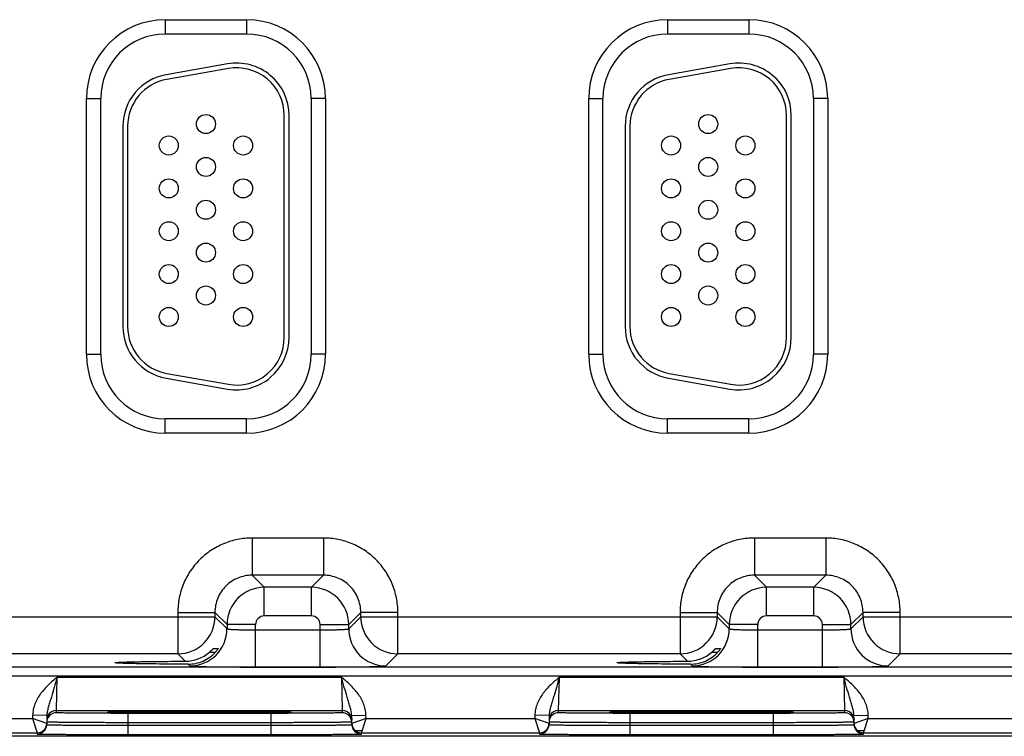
# Model space of a CAD drawing. Header units: inches. Extents: x 0 to 34, y 0 to 22.
# Tile 117 of 137: x 20.2 to 22.2, y 16.4 to 17.9. Entities that reach past the tile are written whole.
import ezdxf

# ---------------------------------------------------------------- set-up
doc = ezdxf.new("R2010")
doc.units = ezdxf.units.IN
doc.header["$LTSCALE"] = 1.87
doc.header["$MEASUREMENT"] = 0
doc.layers.get('0').update_dxf_attribs({"linetype": 'CONTINUOUS'})

msp = doc.modelspace()

# ---------------------------------------------------------------- linework, layer by layer
at = {"color": 7, "linetype": 'CONTINUOUS'}
for p, q in [((20.4863, 17.8926), (20.6573, 17.8926)), ((20.4863, 17.8926), (20.4863, 17.8626)), ((20.6573, 17.8926), (20.6573, 17.8626)), ((21.5413, 17.8926), (21.7123, 17.8926)), ((21.5413, 17.8926), (21.5413, 17.8626)), ((21.7123, 17.8926), (21.7123, 17.8626)), ((20.4863, 17.8626), (20.6573, 17.8626)), ((21.5413, 17.8626), (21.7123, 17.8626)), ((20.6172, 17.7999), (20.4882, 17.7771)), ((20.619, 17.79), (20.49, 17.7673)), ((21.6722, 17.7999), (21.5432, 17.7771)), ((21.674, 17.79), (21.545, 17.7673)), ((20.3208, 17.727), (20.3508, 17.727)), ((20.3208, 17.19), (20.3208, 17.727)), ((20.3508, 17.19), (20.3508, 17.727)), ((20.8228, 17.727), (20.7928, 17.727)), ((20.7928, 17.727), (20.7928, 17.19)), ((20.8228, 17.727), (20.8228, 17.19)), ((21.3758, 17.727), (21.4058, 17.727)), ((21.3758, 17.19), (21.3758, 17.727)), ((21.4058, 17.19), (21.4058, 17.727)), ((21.8778, 17.727), (21.8478, 17.727)), ((21.8478, 17.727), (21.8478, 17.19)), ((21.8778, 17.727), (21.8778, 17.19)), ((20.7363, 17.2255), (20.7363, 17.6915)), ((20.7463, 17.2255), (20.7463, 17.6915)), ((21.7913, 17.2255), (21.7913, 17.6915)), ((21.8013, 17.2255), (21.8013, 17.6915)), ((20.3973, 17.6688), (20.3973, 17.2483)), ((20.4073, 17.6688), (20.4073, 17.2483)), ((21.4523, 17.6688), (21.4523, 17.2483)), ((21.4623, 17.6688), (21.4623, 17.2483)), ((20.3208, 17.19), (20.3508, 17.19)), ((20.8228, 17.19), (20.7928, 17.19)), ((21.3758, 17.19), (21.4058, 17.19)), ((21.8778, 17.19), (21.8478, 17.19)), ((20.49, 17.1498), (20.619, 17.1271)), ((21.545, 17.1498), (21.674, 17.1271)), ((20.4882, 17.14), (20.6172, 17.1172)), ((21.5432, 17.14), (21.6722, 17.1172)), ((20.6573, 17.0545), (20.4863, 17.0545)), ((20.4863, 17.0245), (20.4863, 17.0545)), ((20.6573, 17.0245), (20.6573, 17.0545)), ((21.7123, 17.0545), (21.5413, 17.0545)), ((21.5413, 17.0245), (21.5413, 17.0545)), ((21.7123, 17.0245), (21.7123, 17.0545)), ((20.6573, 17.0245), (20.4863, 17.0245)), ((21.7123, 17.0245), (21.5413, 17.0245)), ((20.819, 16.8042), (20.6687, 16.8042)), ((20.6687, 16.8042), (20.6687, 16.7262)), ((20.819, 16.8042), (20.819, 16.7262)), ((21.874, 16.8042), (21.7237, 16.8042)), ((21.7237, 16.8042), (21.7237, 16.7262)), ((21.874, 16.8042), (21.874, 16.7262)), ((20.819, 16.7262), (20.6687, 16.7262)), ((20.6687, 16.7262), (20.694, 16.7008)), ((20.819, 16.7262), (20.7936, 16.7008)), ((21.874, 16.7262), (21.7237, 16.7262)), ((21.7237, 16.7262), (21.749, 16.7008)), ((21.874, 16.7262), (21.8486, 16.7008)), ((20.7936, 16.7008), (20.694, 16.7008)), ((20.694, 16.6408), (20.694, 16.7008)), ((20.7936, 16.6408), (20.7936, 16.7008)), ((21.8486, 16.7008), (21.749, 16.7008)), ((21.749, 16.6408), (21.749, 16.7008)), ((21.8486, 16.6408), (21.8486, 16.7008)), ((19.842, 16.6392), (20.5907, 16.6392)), ((20.5127, 16.6482), (20.5907, 16.6482)), ((20.5127, 16.6482), (20.5127, 16.5612)), ((20.5907, 16.6482), (20.6161, 16.6228)), ((20.5907, 16.6482), (20.5907, 16.6392)), ((20.5907, 16.6392), (20.6161, 16.6138)), ((20.7936, 16.6408), (20.694, 16.6408)), ((20.897, 16.6482), (20.8716, 16.6228)), ((20.8716, 16.6138), (20.897, 16.6392)), ((20.975, 16.6482), (20.897, 16.6482)), ((20.897, 16.6392), (20.897, 16.6482)), ((20.897, 16.6392), (21.6457, 16.6392)), ((20.975, 16.5612), (20.975, 16.6482)), ((21.5677, 16.6482), (21.6457, 16.6482)), ((21.5677, 16.6482), (21.5677, 16.5612)), ((21.6457, 16.6482), (21.6711, 16.6228)), ((21.6457, 16.6482), (21.6457, 16.6392)), ((21.6457, 16.6392), (21.6711, 16.6138)), ((21.8486, 16.6408), (21.749, 16.6408)), ((21.952, 16.6482), (21.9266, 16.6228)), ((21.9266, 16.6138), (21.952, 16.6392)), ((22.03, 16.6482), (21.952, 16.6482)), ((21.952, 16.6392), (21.952, 16.6482)), ((21.952, 16.6392), (22.7007, 16.6392)), ((22.03, 16.5612), (22.03, 16.6482)), ((20.676, 16.6228), (20.6161, 16.6228)), ((20.6161, 16.6228), (20.6161, 16.6138)), ((20.676, 16.5334), (20.676, 16.6228)), ((20.676, 16.6114), (20.8116, 16.6114)), ((20.8116, 16.6228), (20.8716, 16.6228)), ((20.8116, 16.5334), (20.8116, 16.6228)), ((20.8716, 16.6138), (20.8716, 16.6228)), ((21.731, 16.6228), (21.6711, 16.6228)), ((21.6711, 16.6228), (21.6711, 16.6138)), ((21.731, 16.5334), (21.731, 16.6228)), ((21.731, 16.6114), (21.8666, 16.6114)), ((21.8666, 16.6228), (21.9266, 16.6228)), ((21.8666, 16.5334), (21.8666, 16.6228)), ((21.9266, 16.6138), (21.9266, 16.6228)), ((20.5874, 16.5724), (20.5977, 16.5724)), ((20.5977, 16.5724), (20.5977, 16.5723)), ((21.6424, 16.5724), (21.6527, 16.5724)), ((21.6527, 16.5724), (21.6527, 16.5723)), ((20.5127, 16.5612), (19.92, 16.5612)), ((20.5127, 16.5612), (20.5283, 16.5456)), ((20.5794, 16.5647), (20.5918, 16.5647)), ((20.9496, 16.5358), (20.975, 16.5612)), ((21.5677, 16.5612), (20.975, 16.5612)), ((21.5677, 16.5612), (21.5833, 16.5456)), ((21.6344, 16.5647), (21.6468, 16.5647)), ((22.0046, 16.5358), (22.03, 16.5612)), ((22.6227, 16.5612), (22.03, 16.5612)), ((24.1715, 16.5334), (15.8213, 16.5334)), ((20.5344, 16.5395), (20.5381, 16.5358)), ((20.676, 16.5334), (20.8116, 16.5334)), ((21.5894, 16.5395), (21.5931, 16.5358)), ((21.731, 16.5334), (21.8666, 16.5334)), ((24.1715, 16.5144), (15.8213, 16.5144)), ((20.2576, 16.4422), (20.2591, 16.5122)), ((20.2592, 16.5122), (20.8565, 16.5122)), ((20.8565, 16.5122), (20.8581, 16.4422)), ((21.3126, 16.4422), (21.3141, 16.5122)), ((21.3142, 16.5122), (21.9115, 16.5122)), ((21.9115, 16.5122), (21.9131, 16.4422)), ((20.2575, 16.4375), (20.2576, 16.4422)), ((20.2576, 16.4422), (20.8581, 16.4422)), ((20.8581, 16.4422), (20.8581, 16.4375)), ((21.3125, 16.4375), (21.3126, 16.4422)), ((21.3126, 16.4422), (21.9131, 16.4422)), ((21.9131, 16.4422), (21.9131, 16.4375)), ((19.853, 16.4253), (20.2076, 16.4253)), ((20.2078, 16.4324), (20.2076, 16.4253)), ((20.2375, 16.4149), (20.2076, 16.4253)), ((20.2076, 16.4253), (20.2175, 16.3953)), ((20.2377, 16.4319), (20.2078, 16.4324)), ((20.2377, 16.4319), (20.2374, 16.4124)), ((20.3672, 16.4384), (20.3641, 16.4381)), ((20.3641, 16.4381), (20.3672, 16.4378)), ((20.3671, 16.4383), (20.3678, 16.4384)), ((20.3787, 16.4387), (20.3672, 16.4384)), ((20.3678, 16.4384), (20.3686, 16.4384)), ((20.3686, 16.4384), (20.3696, 16.4384)), ((20.3696, 16.4384), (20.3714, 16.4385)), ((20.3714, 16.4385), (20.3736, 16.4386)), ((20.3736, 16.4386), (20.3762, 16.4386)), ((20.3762, 16.4386), (20.3792, 16.4387)), ((20.3837, 16.4388), (20.3876, 16.4389)), ((20.3876, 16.4389), (20.392, 16.4389)), ((20.392, 16.4389), (20.3968, 16.439)), ((20.3968, 16.439), (20.4022, 16.4391)), ((20.4022, 16.4391), (20.4081, 16.4391)), ((20.7082, 16.4362), (20.4075, 16.4362)), ((20.4075, 16.4362), (20.4075, 16.4166)), ((20.4081, 16.4391), (20.4148, 16.4392)), ((20.4148, 16.4392), (20.4222, 16.4393)), ((20.4222, 16.4393), (20.4308, 16.4393)), ((20.4308, 16.4393), (20.4405, 16.4394)), ((20.4405, 16.4394), (20.4511, 16.4395)), ((20.4511, 16.4395), (20.4627, 16.4395)), ((20.4627, 16.4395), (20.4753, 16.4396)), ((20.4753, 16.4396), (20.4842, 16.4396)), ((20.4842, 16.4396), (20.4936, 16.4397)), ((20.4936, 16.4397), (20.5035, 16.4397)), ((20.5035, 16.4397), (20.5139, 16.4397)), ((20.5139, 16.4397), (20.5249, 16.4397)), ((20.5249, 16.4397), (20.5364, 16.4397)), ((20.5364, 16.4397), (20.5482, 16.4397)), ((20.5482, 16.4397), (20.5597, 16.4397)), ((20.5597, 16.4397), (20.5707, 16.4397)), ((20.5707, 16.4397), (20.5811, 16.4397)), ((20.5811, 16.4397), (20.5958, 16.4397)), ((20.5958, 16.4397), (20.6097, 16.4397)), ((20.6097, 16.4397), (20.6228, 16.4396)), ((20.6228, 16.4396), (20.6353, 16.4396)), ((20.6353, 16.4396), (20.647, 16.4396)), ((20.647, 16.4396), (20.658, 16.4395)), ((20.658, 16.4395), (20.6682, 16.4394)), ((20.6682, 16.4394), (20.6776, 16.4394)), ((20.6776, 16.4394), (20.6863, 16.4393)), ((20.6863, 16.4393), (20.6942, 16.4393)), ((20.6942, 16.4393), (20.7015, 16.4392)), ((20.7015, 16.4392), (20.7082, 16.4391)), ((20.7082, 16.4391), (20.7142, 16.4391)), ((20.7082, 16.4362), (20.7082, 16.4166)), ((20.7142, 16.4391), (20.7196, 16.439)), ((20.7196, 16.439), (20.7245, 16.4389)), ((20.7245, 16.4389), (20.7288, 16.4388)), ((20.7288, 16.4388), (20.7326, 16.4388)), ((20.7326, 16.4388), (20.736, 16.4387)), ((20.736, 16.4387), (20.739, 16.4387)), ((20.7485, 16.4384), (20.7372, 16.4387)), ((20.739, 16.4387), (20.7415, 16.4386)), ((20.7415, 16.4386), (20.7437, 16.4385)), ((20.7437, 16.4385), (20.7455, 16.4385)), ((20.7455, 16.4385), (20.7466, 16.4384)), ((20.7466, 16.4384), (20.7474, 16.4384)), ((20.7474, 16.4384), (20.7481, 16.4384)), ((20.7516, 16.4381), (20.7485, 16.4384)), ((20.7485, 16.4378), (20.7516, 16.4381)), ((20.8779, 16.4319), (20.9079, 16.4324)), ((20.8782, 16.4124), (20.8779, 16.4319)), ((20.908, 16.4253), (20.8782, 16.4149)), ((20.8982, 16.3953), (20.908, 16.4253)), ((20.908, 16.4253), (20.9079, 16.4324)), ((20.908, 16.4253), (21.2626, 16.4253)), ((21.2628, 16.4324), (21.2626, 16.4253)), ((21.2626, 16.4253), (21.2725, 16.3953)), ((21.2925, 16.4149), (21.2626, 16.4253)), ((21.2927, 16.4319), (21.2628, 16.4324)), ((21.2927, 16.4319), (21.2924, 16.4124)), ((21.4222, 16.4384), (21.4191, 16.4381)), ((21.4191, 16.4381), (21.4222, 16.4378)), ((21.4221, 16.4383), (21.4228, 16.4384)), ((21.4337, 16.4387), (21.4222, 16.4384)), ((21.4228, 16.4384), (21.4236, 16.4384)), ((21.4236, 16.4384), (21.4246, 16.4384)), ((21.4246, 16.4384), (21.4264, 16.4385)), ((21.4264, 16.4385), (21.4286, 16.4386)), ((21.4286, 16.4386), (21.4312, 16.4386)), ((21.4312, 16.4386), (21.4342, 16.4387)), ((21.4342, 16.4387), (21.4375, 16.4388)), ((21.4375, 16.4388), (21.4413, 16.4388)), ((21.4413, 16.4388), (21.4455, 16.4389)), ((21.4455, 16.4389), (21.4501, 16.439)), ((21.4501, 16.439), (21.4535, 16.439)), ((21.4535, 16.439), (21.4591, 16.4391)), ((21.4591, 16.4391), (21.4653, 16.4392)), ((21.7632, 16.4362), (21.4625, 16.4362)), ((21.4625, 16.4362), (21.4625, 16.4166)), ((21.4653, 16.4392), (21.4721, 16.4392)), ((21.4721, 16.4392), (21.48, 16.4393)), ((21.48, 16.4393), (21.4889, 16.4394)), ((21.4889, 16.4394), (21.4989, 16.4394)), ((21.4989, 16.4394), (21.5098, 16.4395)), ((21.5098, 16.4395), (21.5218, 16.4395)), ((21.5218, 16.4395), (21.5347, 16.4396)), ((21.5347, 16.4396), (21.5439, 16.4396)), ((21.5439, 16.4396), (21.5535, 16.4397)), ((21.5535, 16.4397), (21.5636, 16.4397)), ((21.5636, 16.4397), (21.5743, 16.4397)), ((21.5743, 16.4397), (21.5856, 16.4397)), ((21.5856, 16.4397), (21.5973, 16.4397)), ((21.5973, 16.4397), (21.609, 16.4397)), ((21.609, 16.4397), (21.6203, 16.4397)), ((21.6203, 16.4397), (21.631, 16.4397)), ((21.631, 16.4397), (21.6411, 16.4397)), ((21.6411, 16.4397), (21.6555, 16.4397)), ((21.6555, 16.4397), (21.6691, 16.4397)), ((21.6691, 16.4397), (21.6821, 16.4396)), ((21.6821, 16.4396), (21.6943, 16.4396)), ((21.6943, 16.4396), (21.7058, 16.4395)), ((21.7058, 16.4395), (21.7165, 16.4395)), ((21.7165, 16.4395), (21.7264, 16.4394)), ((21.7264, 16.4394), (21.7356, 16.4394)), ((21.7356, 16.4394), (21.744, 16.4393)), ((21.744, 16.4393), (21.7517, 16.4392)), ((21.7517, 16.4392), (21.7588, 16.4392)), ((21.7588, 16.4392), (21.7652, 16.4391)), ((21.7632, 16.4362), (21.7632, 16.4166)), ((21.7652, 16.4391), (21.7711, 16.439)), ((21.7711, 16.439), (21.7763, 16.439)), ((21.7763, 16.439), (21.781, 16.4389)), ((21.781, 16.4389), (21.7851, 16.4388)), ((21.7851, 16.4388), (21.7888, 16.4388)), ((21.7888, 16.4388), (21.792, 16.4387)), ((21.792, 16.4387), (21.7949, 16.4386)), ((21.8035, 16.4384), (21.7922, 16.4387)), ((21.7949, 16.4386), (21.7973, 16.4386)), ((21.7973, 16.4386), (21.7994, 16.4385)), ((21.7994, 16.4385), (21.8011, 16.4384)), ((21.8011, 16.4384), (21.802, 16.4384)), ((21.802, 16.4384), (21.8028, 16.4384)), ((21.8066, 16.4381), (21.8035, 16.4384)), ((21.8035, 16.4378), (21.8066, 16.4381)), ((21.9329, 16.4319), (21.9629, 16.4324)), ((21.9332, 16.4124), (21.9329, 16.4319)), ((21.963, 16.4253), (21.9332, 16.4149)), ((21.9532, 16.3953), (21.963, 16.4253)), ((21.963, 16.4253), (21.9629, 16.4324)), ((21.963, 16.4253), (22.3176, 16.4253)), ((20.4075, 16.4166), (20.4074, 16.4116)), ((20.4074, 16.4116), (20.7083, 16.4116)), ((20.4074, 16.4116), (20.4074, 16.3919)), ((20.7082, 16.4166), (20.4075, 16.4166)), ((20.7082, 16.4166), (20.7083, 16.4116)), ((20.7083, 16.4116), (20.7083, 16.3919)), ((21.4625, 16.4166), (21.4624, 16.4116)), ((21.4624, 16.4116), (21.7633, 16.4116)), ((21.4624, 16.4116), (21.4624, 16.3919)), ((21.7632, 16.4166), (21.4625, 16.4166)), ((21.7632, 16.4166), (21.7633, 16.4116)), ((21.7633, 16.4116), (21.7633, 16.3919)), ((24.3758, 16.388), (15.5539, 16.388)), ((19.8432, 16.3953), (20.2175, 16.3953)), ((20.2175, 16.3953), (20.2174, 16.3928)), ((20.4074, 16.3919), (20.7083, 16.3919)), ((20.8848, 16.4004), (20.8982, 16.4004)), ((20.8982, 16.3953), (21.2725, 16.3953)), ((20.8982, 16.3928), (20.8982, 16.3953)), ((21.2725, 16.3953), (21.2724, 16.3928)), ((21.4624, 16.3919), (21.7633, 16.3919)), ((21.9398, 16.4004), (21.9532, 16.4004)), ((21.9532, 16.3953), (22.3275, 16.3953)), ((21.9532, 16.3928), (21.9532, 16.3953))]:
    msp.add_line(p, q, dxfattribs=at)
for points in [[(20.3663, 16.4383), (20.3664, 16.4383), (20.3665, 16.4383), (20.3666, 16.4383), (20.3668, 16.4383), (20.3671, 16.4383)], [(20.3792, 16.4387), (20.3825, 16.4388), (20.3837, 16.4388)], [(20.7481, 16.4384), (20.7487, 16.4383), (20.7489, 16.4383), (20.7491, 16.4383), (20.7492, 16.4383), (20.7493, 16.4383)], [(21.4213, 16.4383), (21.4214, 16.4383), (21.4215, 16.4383), (21.4216, 16.4383), (21.4218, 16.4383), (21.4221, 16.4383)], [(21.8028, 16.4384), (21.8034, 16.4383), (21.8037, 16.4383), (21.8039, 16.4383), (21.8041, 16.4383), (21.8042, 16.4383), (21.8043, 16.4383)]]:
    msp.add_lwpolyline(points, dxfattribs=at)
for centre in [(20.5718, 17.6735), (21.6268, 17.6735), (20.4938, 17.6285), (20.6498, 17.6285), (21.5488, 17.6285), (21.7048, 17.6285), (20.5718, 17.5835), (21.6268, 17.5835), (20.4938, 17.5385), (20.6498, 17.5385), (21.5488, 17.5385), (21.7048, 17.5385), (20.5718, 17.4935), (21.6268, 17.4935), (20.4938, 17.4485), (20.6498, 17.4485), (21.5488, 17.4485), (21.7048, 17.4485), (20.5718, 17.4035), (21.6268, 17.4035), (20.4938, 17.3585), (20.6498, 17.3585), (21.5488, 17.3585), (21.7048, 17.3585), (20.5718, 17.3135), (21.6268, 17.3135), (20.4938, 17.2685), (20.6498, 17.2685), (21.5488, 17.2685), (21.7048, 17.2685)]:
    msp.add_circle(centre, 0.02, dxfattribs=at)
for centre, radius, start, end in [((20.4863, 17.727), 0.1655, 90, 180), ((20.6573, 17.727), 0.1655, 0, 90), ((21.5413, 17.727), 0.1655, 90, 180), ((21.7123, 17.727), 0.1655, 0, 90), ((20.4863, 17.727), 0.1355, 90, 180), ((20.6573, 17.727), 0.1355, 0, 90), ((21.5413, 17.727), 0.1355, 90, 180), ((21.7123, 17.727), 0.1355, 0, 90), ((20.6363, 17.6915), 0.11, 0, 100), ((20.6363, 17.6915), 0.1, 0, 100), ((21.6913, 17.6915), 0.11, 0, 100), ((21.6913, 17.6915), 0.1, 0, 100), ((20.5073, 17.6688), 0.11, 100, 180), ((20.5073, 17.6688), 0.1, 100, 180), ((21.5623, 17.6688), 0.11, 100, 180), ((21.5623, 17.6688), 0.1, 100, 180), ((20.5073, 17.2483), 0.11, 180, 260), ((20.5073, 17.2483), 0.1, 180, 260), ((21.5623, 17.2483), 0.11, 180, 260), ((21.5623, 17.2483), 0.1, 180, 260), ((20.6363, 17.2255), 0.11, 260, 360), ((20.6363, 17.2255), 0.1, 260, 360), ((21.6913, 17.2255), 0.11, 260, 360), ((21.6913, 17.2255), 0.1, 260, 360), ((20.4863, 17.19), 0.1655, 180, 270), ((20.4863, 17.19), 0.1355, 180, 270), ((20.6573, 17.19), 0.1655, 270, 360), ((20.6573, 17.19), 0.1355, 270, 360), ((21.5413, 17.19), 0.1655, 180, 270), ((21.5413, 17.19), 0.1355, 180, 270), ((21.7123, 17.19), 0.1655, 270, 360), ((21.7123, 17.19), 0.1355, 270, 360), ((20.6941, 16.6228), 0.078, 90.0148, 179.9847), ((20.7936, 16.6228), 0.078, 0.0148, 89.9847), ((21.7491, 16.6228), 0.078, 90.0148, 179.9847), ((21.8486, 16.6228), 0.078, 0.0148, 89.9847), ((20.5127, 16.6392), 0.078, 270.0209, 359.9791), ((20.694, 16.6228), 0.018, 89.9965, 180.0035), ((20.7936, 16.6228), 0.018, 359.9965, 90.0035), ((20.975, 16.6392), 0.078, 180.0209, 269.9791), ((21.5677, 16.6392), 0.078, 270.0209, 359.9791), ((21.749, 16.6228), 0.018, 89.9965, 180.0035), ((21.8486, 16.6228), 0.018, 359.9965, 90.0035), ((22.03, 16.6392), 0.078, 180.0209, 269.9791), ((20.538, 16.6138), 0.078, 270.0209, 359.9791), ((20.9496, 16.6138), 0.078, 180.0209, 269.9791), ((21.593, 16.6138), 0.078, 270.0209, 359.9791), ((22.0046, 16.6138), 0.078, 180.0209, 269.9791), ((20.528, 16.6242), 0.0786, 270.1936, 310.784), ((21.583, 16.6242), 0.0786, 270.1936, 310.784), ((20.2576, 16.4222), 0.02, 89.9997, 153.5768), ((20.8581, 16.4222), 0.02, 26.4232, 90.0003), ((21.3126, 16.4222), 0.02, 89.9997, 153.5768), ((21.9131, 16.4222), 0.02, 26.4232, 90.0003), ((20.2576, 16.4175), 0.0201, 161.2521, 178.9472), ((20.2575, 16.4175), 0.02, 89.9993, 161.1986), ((20.8581, 16.4175), 0.02, 18.8014, 90.0007), ((20.858, 16.4175), 0.0201, 1.0528, 18.7479), ((21.3126, 16.4175), 0.0201, 161.2521, 178.9472), ((21.3125, 16.4175), 0.02, 89.9993, 161.1986), ((21.9131, 16.4175), 0.02, 18.8014, 90.0007), ((21.913, 16.4175), 0.0201, 1.0528, 18.7479), ((20.2174, 16.4128), 0.02, 269.9997, 358.9997), ((20.2175, 16.4153), 0.02, 269.9997, 358.9997), ((20.2175, 16.4153), 0.02, 350.102, 351.8197), ((20.2174, 16.4153), 0.02, 351.8201, 358.9927), ((20.8982, 16.4153), 0.02, 181.0074, 188.1804), ((20.8982, 16.4153), 0.02, 181.0003, 270.0003), ((20.8982, 16.4128), 0.02, 181.0003, 270.0003), ((20.8982, 16.4153), 0.02, 188.1808, 189.8983), ((21.2724, 16.4128), 0.02, 269.9997, 358.9997), ((21.2725, 16.4153), 0.02, 269.9997, 358.9997), ((21.2725, 16.4153), 0.02, 350.102, 351.8197), ((21.2724, 16.4153), 0.02, 351.8201, 358.9927), ((21.9532, 16.4153), 0.02, 181.0074, 188.1804), ((21.9532, 16.4153), 0.02, 181.0003, 270.0003), ((21.9532, 16.4128), 0.02, 181.0003, 270.0003), ((21.9532, 16.4153), 0.02, 188.1808, 189.8983)]:
    msp.add_arc(centre, radius, start, end, dxfattribs=at)
for points, knots in [([(20.6687, 16.8042), (20.6585, 16.8042), (20.638, 16.8022), (20.6086, 16.7932), (20.5815, 16.7787), (20.5577, 16.7592), (20.5381, 16.7354), (20.5236, 16.7083), (20.5147, 16.6788), (20.5127, 16.6584), (20.5127, 16.6482)], [0, 0, 0, 0, 0.124999, 0.25, 0.375, 0.5, 0.625, 0.75, 0.875001, 1, 1, 1, 1]), ([(20.975, 16.6482), (20.975, 16.6584), (20.9729, 16.6788), (20.964, 16.7083), (20.9495, 16.7354), (20.93, 16.7592), (20.9062, 16.7787), (20.8791, 16.7932), (20.8496, 16.8022), (20.8292, 16.8042), (20.819, 16.8042)], [0, 0, 0, 0, 0.124999, 0.25, 0.375, 0.5, 0.625, 0.75, 0.875001, 1, 1, 1, 1]), ([(21.7237, 16.8042), (21.7135, 16.8042), (21.693, 16.8022), (21.6636, 16.7932), (21.6365, 16.7787), (21.6127, 16.7592), (21.5931, 16.7354), (21.5786, 16.7083), (21.5697, 16.6788), (21.5677, 16.6584), (21.5677, 16.6482)], [0, 0, 0, 0, 0.124999, 0.25, 0.375, 0.5, 0.625, 0.75, 0.875001, 1, 1, 1, 1]), ([(22.03, 16.6482), (22.03, 16.6584), (22.0279, 16.6788), (22.019, 16.7083), (22.0045, 16.7354), (21.985, 16.7592), (21.9612, 16.7787), (21.9341, 16.7932), (21.9046, 16.8022), (21.8842, 16.8042), (21.874, 16.8042)], [0, 0, 0, 0, 0.124999, 0.25, 0.375, 0.5, 0.625, 0.75, 0.875001, 1, 1, 1, 1]), ([(20.6687, 16.7262), (20.6636, 16.7262), (20.6533, 16.7252), (20.6338, 16.7193), (20.6121, 16.7048), (20.5976, 16.6831), (20.5917, 16.6635), (20.5907, 16.6533), (20.5907, 16.6482)], [0, 0, 0, 0, 0.125293, 0.250594, 0.5, 0.749406, 0.874707, 1, 1, 1, 1]), ([(20.897, 16.6482), (20.897, 16.6533), (20.896, 16.6635), (20.8901, 16.6831), (20.8756, 16.7048), (20.8539, 16.7193), (20.8343, 16.7252), (20.8241, 16.7262), (20.819, 16.7262)], [0, 0, 0, 0, 0.125293, 0.250594, 0.5, 0.749406, 0.874707, 1, 1, 1, 1]), ([(21.7237, 16.7262), (21.7186, 16.7262), (21.7083, 16.7252), (21.6888, 16.7193), (21.6671, 16.7048), (21.6526, 16.6831), (21.6467, 16.6635), (21.6457, 16.6533), (21.6457, 16.6482)], [0, 0, 0, 0, 0.125293, 0.250594, 0.5, 0.749406, 0.874707, 1, 1, 1, 1]), ([(21.952, 16.6482), (21.952, 16.6533), (21.951, 16.6635), (21.9451, 16.6831), (21.9306, 16.7048), (21.9089, 16.7193), (21.8893, 16.7252), (21.8791, 16.7262), (21.874, 16.7262)], [0, 0, 0, 0, 0.125293, 0.250594, 0.5, 0.749406, 0.874707, 1, 1, 1, 1]), ([(20.6161, 16.6138), (20.6161, 16.6137), (20.6162, 16.6136), (20.6166, 16.6135), (20.6176, 16.6133), (20.6191, 16.6131), (20.6211, 16.6129), (20.6236, 16.6127), (20.6267, 16.6125), (20.6302, 16.6123), (20.6357, 16.612), (20.6434, 16.6118), (20.6536, 16.6116), (20.6646, 16.6115), (20.6722, 16.6114), (20.676, 16.6114)], [0, 0, 0, 0, 0.0028, 0.007571, 0.023737, 0.048903, 0.082928, 0.12553, 0.176328, 0.234857, 0.300574, 0.451057, 0.622157, 0.807459, 1, 1, 1, 1]), ([(20.8116, 16.6114), (20.8155, 16.6114), (20.823, 16.6115), (20.8341, 16.6116), (20.8442, 16.6118), (20.852, 16.612), (20.8575, 16.6123), (20.861, 16.6125), (20.864, 16.6127), (20.8666, 16.6129), (20.8686, 16.6131), (20.8701, 16.6133), (20.871, 16.6135), (20.8714, 16.6136), (20.8716, 16.6137), (20.8716, 16.6138)], [0, 0, 0, 0, 0.192541, 0.377843, 0.548943, 0.699426, 0.765143, 0.823672, 0.87447, 0.917072, 0.951097, 0.976263, 0.992429, 0.9972, 1, 1, 1, 1]), ([(21.6711, 16.6138), (21.6711, 16.6137), (21.6712, 16.6136), (21.6716, 16.6135), (21.6726, 16.6133), (21.6741, 16.6131), (21.6761, 16.6129), (21.6786, 16.6127), (21.6817, 16.6125), (21.6852, 16.6123), (21.6907, 16.612), (21.6984, 16.6118), (21.7086, 16.6116), (21.7196, 16.6115), (21.7272, 16.6114), (21.731, 16.6114)], [0, 0, 0, 0, 0.0028, 0.007571, 0.023737, 0.048903, 0.082928, 0.12553, 0.176328, 0.234857, 0.300574, 0.451057, 0.622157, 0.807459, 1, 1, 1, 1]), ([(21.8666, 16.6114), (21.8705, 16.6114), (21.878, 16.6115), (21.8891, 16.6116), (21.8992, 16.6118), (21.907, 16.612), (21.9125, 16.6123), (21.916, 16.6125), (21.919, 16.6127), (21.9216, 16.6129), (21.9236, 16.6131), (21.9251, 16.6133), (21.926, 16.6135), (21.9264, 16.6136), (21.9266, 16.6137), (21.9266, 16.6138)], [0, 0, 0, 0, 0.192541, 0.377843, 0.548943, 0.699426, 0.765143, 0.823672, 0.87447, 0.917072, 0.951097, 0.976263, 0.992429, 0.9972, 1, 1, 1, 1]), ([(20.5794, 16.5647), (20.5804, 16.5655), (20.5817, 16.5668), (20.5835, 16.5684), (20.5847, 16.5696), (20.5856, 16.5705), (20.5862, 16.5712), (20.5866, 16.5716), (20.5869, 16.5719), (20.5872, 16.5722), (20.5873, 16.5723), (20.5874, 16.5724), (20.5874, 16.5724)], [0, 0, 0, 0, 0.342241, 0.503527, 0.653247, 0.786029, 0.843905, 0.894671, 0.937065, 0.969696, 0.991105, 1, 1, 1, 1]), ([(20.5977, 16.5723), (20.5975, 16.5719), (20.5968, 16.5709), (20.5956, 16.5692), (20.5938, 16.567), (20.5925, 16.5655), (20.5918, 16.5647)], [0, 0, 0, 0, 0.132034, 0.368411, 0.667584, 1, 1, 1, 1]), ([(21.6344, 16.5647), (21.6354, 16.5655), (21.6367, 16.5668), (21.6385, 16.5684), (21.6397, 16.5696), (21.6406, 16.5705), (21.6412, 16.5712), (21.6416, 16.5716), (21.6419, 16.5719), (21.6422, 16.5722), (21.6423, 16.5723), (21.6424, 16.5724), (21.6424, 16.5724)], [0, 0, 0, 0, 0.342241, 0.503527, 0.653247, 0.786029, 0.843905, 0.894671, 0.937065, 0.969696, 0.991105, 1, 1, 1, 1]), ([(21.6527, 16.5723), (21.6525, 16.5719), (21.6518, 16.5709), (21.6506, 16.5692), (21.6488, 16.567), (21.6475, 16.5655), (21.6468, 16.5647)], [0, 0, 0, 0, 0.132034, 0.368411, 0.667584, 1, 1, 1, 1]), ([(20.3806, 16.5425), (20.3806, 16.5426), (20.381, 16.5427), (20.3814, 16.5428), (20.3823, 16.543), (20.3835, 16.5431), (20.385, 16.5432), (20.3869, 16.5433), (20.3891, 16.5435), (20.3926, 16.5437), (20.3978, 16.5439), (20.405, 16.5441), (20.4134, 16.5443), (20.4229, 16.5445), (20.4334, 16.5447), (20.4492, 16.545), (20.471, 16.5452), (20.4989, 16.5455), (20.5183, 16.5456), (20.5283, 16.5456)], [0, 0, 0, 0, 0.001483, 0.005067, 0.010907, 0.019019, 0.029395, 0.042009, 0.056833, 0.073841, 0.114301, 0.163122, 0.2199, 0.284173, 0.355492, 0.433315, 0.605936, 0.796797, 1, 1, 1, 1]), ([(20.5344, 16.5395), (20.5398, 16.5395), (20.5506, 16.5406), (20.566, 16.5455), (20.5801, 16.5536), (20.5882, 16.5607), (20.5918, 16.5647)], [0, 0, 0, 0, 0.250037, 0.500976, 0.751114, 1, 1, 1, 1]), ([(21.4356, 16.5425), (21.4356, 16.5426), (21.436, 16.5427), (21.4364, 16.5428), (21.4373, 16.543), (21.4385, 16.5431), (21.44, 16.5432), (21.4419, 16.5433), (21.4441, 16.5435), (21.4476, 16.5437), (21.4528, 16.5439), (21.46, 16.5441), (21.4684, 16.5443), (21.4779, 16.5445), (21.4884, 16.5447), (21.5042, 16.545), (21.526, 16.5452), (21.5539, 16.5455), (21.5733, 16.5456), (21.5833, 16.5456)], [0, 0, 0, 0, 0.001483, 0.005067, 0.010907, 0.019019, 0.029395, 0.042009, 0.056833, 0.073841, 0.114301, 0.163122, 0.2199, 0.284173, 0.355492, 0.433315, 0.605936, 0.796797, 1, 1, 1, 1]), ([(21.5894, 16.5395), (21.5948, 16.5395), (21.6056, 16.5406), (21.621, 16.5455), (21.6351, 16.5536), (21.6432, 16.5607), (21.6468, 16.5647)], [0, 0, 0, 0, 0.250037, 0.500976, 0.751114, 1, 1, 1, 1]), ([(20.5344, 16.5395), (20.5241, 16.5395), (20.504, 16.5396), (20.475, 16.5398), (20.4524, 16.54), (20.4358, 16.5403), (20.4248, 16.5405), (20.4149, 16.5407), (20.4062, 16.5409), (20.3986, 16.5412), (20.3932, 16.5414), (20.3894, 16.5416), (20.3871, 16.5417), (20.3852, 16.5418), (20.3836, 16.542), (20.3824, 16.5421), (20.3814, 16.5422), (20.381, 16.5423), (20.3806, 16.5425), (20.3806, 16.5425)], [0, 0, 0, 0, 0.201695, 0.391991, 0.564724, 0.642756, 0.714346, 0.778938, 0.836038, 0.885143, 0.925856, 0.942979, 0.9579, 0.970586, 0.981005, 0.989137, 0.994977, 0.998546, 1, 1, 1, 1]), ([(20.5381, 16.5358), (20.5381, 16.5357), (20.5385, 16.5357), (20.5391, 16.5356), (20.54, 16.5355), (20.5412, 16.5353), (20.5428, 16.5352), (20.5455, 16.5351), (20.5497, 16.5349), (20.5555, 16.5347), (20.5625, 16.5345), (20.5706, 16.5343), (20.5796, 16.5341), (20.5896, 16.534), (20.6044, 16.5338), (20.6244, 16.5336), (20.6498, 16.5335), (20.6672, 16.5334), (20.676, 16.5334)], [0, 0, 0, 0, 0.002193, 0.006647, 0.013412, 0.022485, 0.033853, 0.04749, 0.081447, 0.124043, 0.174882, 0.233486, 0.299305, 0.371722, 0.450054, 0.621468, 0.80711, 1, 1, 1, 1]), ([(20.8116, 16.5334), (20.8205, 16.5334), (20.8379, 16.5335), (20.8632, 16.5336), (20.8832, 16.5338), (20.8981, 16.534), (20.908, 16.5341), (20.9171, 16.5343), (20.9252, 16.5345), (20.9321, 16.5347), (20.938, 16.5349), (20.9421, 16.5351), (20.9449, 16.5352), (20.9464, 16.5353), (20.9477, 16.5355), (20.9486, 16.5356), (20.9492, 16.5357), (20.9495, 16.5357), (20.9496, 16.5358)], [0, 0, 0, 0, 0.19289, 0.378532, 0.549946, 0.628278, 0.700695, 0.766514, 0.825118, 0.875957, 0.918553, 0.95251, 0.966147, 0.977515, 0.986588, 0.993353, 0.997807, 1, 1, 1, 1]), ([(21.5894, 16.5395), (21.5791, 16.5395), (21.559, 16.5396), (21.53, 16.5398), (21.5074, 16.54), (21.4908, 16.5403), (21.4798, 16.5405), (21.4699, 16.5407), (21.4612, 16.5409), (21.4536, 16.5412), (21.4482, 16.5414), (21.4444, 16.5416), (21.4421, 16.5417), (21.4402, 16.5418), (21.4386, 16.542), (21.4374, 16.5421), (21.4364, 16.5422), (21.436, 16.5423), (21.4356, 16.5425), (21.4356, 16.5425)], [0, 0, 0, 0, 0.201695, 0.391991, 0.564724, 0.642756, 0.714346, 0.778938, 0.836038, 0.885143, 0.925856, 0.942979, 0.9579, 0.970586, 0.981005, 0.989137, 0.994977, 0.998546, 1, 1, 1, 1]), ([(21.5931, 16.5358), (21.5931, 16.5357), (21.5935, 16.5357), (21.5941, 16.5356), (21.595, 16.5355), (21.5962, 16.5353), (21.5978, 16.5352), (21.6005, 16.5351), (21.6047, 16.5349), (21.6105, 16.5347), (21.6175, 16.5345), (21.6256, 16.5343), (21.6346, 16.5341), (21.6446, 16.534), (21.6594, 16.5338), (21.6794, 16.5336), (21.7048, 16.5335), (21.7222, 16.5334), (21.731, 16.5334)], [0, 0, 0, 0, 0.002193, 0.006647, 0.013412, 0.022485, 0.033853, 0.04749, 0.081447, 0.124043, 0.174882, 0.233486, 0.299305, 0.371722, 0.450054, 0.621468, 0.80711, 1, 1, 1, 1]), ([(21.8666, 16.5334), (21.8755, 16.5334), (21.8929, 16.5335), (21.9182, 16.5336), (21.9382, 16.5338), (21.9531, 16.534), (21.963, 16.5341), (21.9721, 16.5343), (21.9802, 16.5345), (21.9871, 16.5347), (21.993, 16.5349), (21.9971, 16.5351), (21.9999, 16.5352), (22.0014, 16.5353), (22.0027, 16.5355), (22.0036, 16.5356), (22.0042, 16.5357), (22.0045, 16.5357), (22.0046, 16.5358)], [0, 0, 0, 0, 0.19289, 0.378532, 0.549946, 0.628278, 0.700695, 0.766514, 0.825118, 0.875957, 0.918553, 0.95251, 0.966147, 0.977515, 0.986588, 0.993353, 0.997807, 1, 1, 1, 1]), ([(20.2592, 16.5122), (20.253, 16.5069), (20.2406, 16.4962), (20.2239, 16.4782), (20.2135, 16.4603), (20.2088, 16.4447), (20.2078, 16.4365), (20.2078, 16.4324)], [0, 0, 0, 0, 0.250245, 0.500292, 0.749932, 0.874982, 1, 1, 1, 1]), ([(20.2591, 16.5122), (20.2572, 16.505), (20.2534, 16.4911), (20.2483, 16.474), (20.2442, 16.4609), (20.2412, 16.4514), (20.2387, 16.4418), (20.2378, 16.4353), (20.2377, 16.4319)], [0, 0, 0, 0, 0.266694, 0.521427, 0.642943, 0.761728, 0.879894, 1, 1, 1, 1]), ([(20.9079, 16.4324), (20.9078, 16.4365), (20.9069, 16.4447), (20.9021, 16.4603), (20.8917, 16.4782), (20.875, 16.4962), (20.8627, 16.5069), (20.8565, 16.5122)], [0, 0, 0, 0, 0.125014, 0.25006, 0.499694, 0.749744, 1, 1, 1, 1]), ([(20.8779, 16.4319), (20.8778, 16.4353), (20.8769, 16.4418), (20.8744, 16.4514), (20.8715, 16.4609), (20.8674, 16.474), (20.8623, 16.4911), (20.8584, 16.5051), (20.8565, 16.5122)], [0, 0, 0, 0, 0.120104, 0.238268, 0.357052, 0.478569, 0.733305, 1, 1, 1, 1]), ([(21.3142, 16.5122), (21.308, 16.5069), (21.2956, 16.4962), (21.2789, 16.4782), (21.2685, 16.4603), (21.2638, 16.4447), (21.2628, 16.4365), (21.2628, 16.4324)], [0, 0, 0, 0, 0.250245, 0.500292, 0.749932, 0.874982, 1, 1, 1, 1]), ([(21.3141, 16.5122), (21.3122, 16.505), (21.3084, 16.4911), (21.3033, 16.474), (21.2992, 16.4609), (21.2962, 16.4514), (21.2937, 16.4418), (21.2928, 16.4353), (21.2927, 16.4319)], [0, 0, 0, 0, 0.266694, 0.521427, 0.642943, 0.761728, 0.879894, 1, 1, 1, 1]), ([(21.9629, 16.4324), (21.9628, 16.4365), (21.9619, 16.4447), (21.9571, 16.4603), (21.9467, 16.4782), (21.93, 16.4962), (21.9177, 16.5069), (21.9115, 16.5122)], [0, 0, 0, 0, 0.125014, 0.25006, 0.499694, 0.749744, 1, 1, 1, 1]), ([(21.9329, 16.4319), (21.9328, 16.4353), (21.9319, 16.4418), (21.9294, 16.4514), (21.9265, 16.4609), (21.9224, 16.474), (21.9173, 16.4911), (21.9134, 16.5051), (21.9115, 16.5122)], [0, 0, 0, 0, 0.120104, 0.238268, 0.357052, 0.478569, 0.733305, 1, 1, 1, 1]), ([(20.4075, 16.4362), (20.3977, 16.4362), (20.3786, 16.4362), (20.355, 16.4363), (20.337, 16.4364), (20.3244, 16.4364), (20.3126, 16.4365), (20.3017, 16.4366), (20.2919, 16.4367), (20.2832, 16.4368), (20.2756, 16.4369), (20.2701, 16.437), (20.2664, 16.4371), (20.2641, 16.4371), (20.2621, 16.4372), (20.2605, 16.4373), (20.2592, 16.4373), (20.2584, 16.4374), (20.2579, 16.4374), (20.2577, 16.4374), (20.2576, 16.4375), (20.2575, 16.4375), (20.2575, 16.4375)], [0, 0, 0, 0, 0.195093, 0.382688, 0.4714, 0.555569, 0.634386, 0.70709, 0.77298, 0.831424, 0.881858, 0.923799, 0.941455, 0.956844, 0.969929, 0.980679, 0.989069, 0.995082, 0.997194, 0.998709, 0.999633, 1, 1, 1, 1]), ([(20.3672, 16.4378), (20.3701, 16.4376), (20.3778, 16.4374), (20.392, 16.4372), (20.4112, 16.4369), (20.4348, 16.4367), (20.4622, 16.4366), (20.5036, 16.4364), (20.5578, 16.4363), (20.6121, 16.4364), (20.6535, 16.4366), (20.6808, 16.4367), (20.7044, 16.4369), (20.7236, 16.4372), (20.7378, 16.4374), (20.7455, 16.4376), (20.7485, 16.4378)], [0, 0, 0, 0, 0.023176, 0.060749, 0.111597, 0.174181, 0.246609, 0.326696, 0.500002, 0.673307, 0.753394, 0.825822, 0.888405, 0.939253, 0.976825, 1, 1, 1, 1]), ([(20.7372, 16.4387), (20.7275, 16.4389), (20.7037, 16.4392), (20.6628, 16.4395), (20.6128, 16.4397), (20.558, 16.4398), (20.5033, 16.4397), (20.4532, 16.4395), (20.4122, 16.4392), (20.3884, 16.4389), (20.3787, 16.4387)], [0, 0, 0, 0, 0.081205, 0.198703, 0.34232, 0.499617, 0.656968, 0.800741, 0.918483, 1, 1, 1, 1]), ([(20.8581, 16.4375), (20.8581, 16.4375), (20.8581, 16.4375), (20.8579, 16.4374), (20.8577, 16.4374), (20.8572, 16.4374), (20.8564, 16.4373), (20.8551, 16.4373), (20.8535, 16.4372), (20.8516, 16.4371), (20.8493, 16.4371), (20.8455, 16.437), (20.84, 16.4369), (20.8325, 16.4368), (20.8237, 16.4367), (20.8139, 16.4366), (20.803, 16.4365), (20.7912, 16.4364), (20.7787, 16.4364), (20.7606, 16.4363), (20.7371, 16.4362), (20.7179, 16.4362), (20.7082, 16.4362)], [0, 0, 0, 0, 0.000367, 0.001291, 0.002806, 0.004918, 0.010931, 0.019321, 0.030071, 0.043156, 0.058545, 0.076201, 0.118142, 0.168576, 0.22702, 0.29291, 0.365614, 0.444431, 0.5286, 0.617312, 0.804907, 1, 1, 1, 1]), ([(21.4625, 16.4362), (21.4527, 16.4362), (21.4336, 16.4362), (21.41, 16.4363), (21.392, 16.4364), (21.3794, 16.4364), (21.3676, 16.4365), (21.3567, 16.4366), (21.3469, 16.4367), (21.3382, 16.4368), (21.3306, 16.4369), (21.3251, 16.437), (21.3214, 16.4371), (21.3191, 16.4371), (21.3171, 16.4372), (21.3155, 16.4373), (21.3142, 16.4373), (21.3134, 16.4374), (21.3129, 16.4374), (21.3127, 16.4374), (21.3126, 16.4375), (21.3125, 16.4375), (21.3125, 16.4375)], [0, 0, 0, 0, 0.195093, 0.382688, 0.4714, 0.555569, 0.634386, 0.70709, 0.77298, 0.831424, 0.881858, 0.923799, 0.941455, 0.956844, 0.969929, 0.980679, 0.989069, 0.995082, 0.997194, 0.998709, 0.999633, 1, 1, 1, 1]), ([(21.4222, 16.4378), (21.4251, 16.4376), (21.4328, 16.4374), (21.447, 16.4372), (21.4662, 16.4369), (21.4898, 16.4367), (21.5172, 16.4366), (21.5586, 16.4364), (21.6128, 16.4363), (21.6671, 16.4364), (21.7085, 16.4366), (21.7358, 16.4367), (21.7594, 16.4369), (21.7786, 16.4372), (21.7928, 16.4374), (21.8005, 16.4376), (21.8035, 16.4378)], [0, 0, 0, 0, 0.023176, 0.060749, 0.111597, 0.174181, 0.246609, 0.326696, 0.500002, 0.673307, 0.753394, 0.825822, 0.888405, 0.939253, 0.976825, 1, 1, 1, 1]), ([(21.7922, 16.4387), (21.7825, 16.4389), (21.7587, 16.4392), (21.7178, 16.4395), (21.6678, 16.4397), (21.613, 16.4398), (21.5583, 16.4397), (21.5082, 16.4395), (21.4672, 16.4392), (21.4434, 16.4389), (21.4337, 16.4387)], [0, 0, 0, 0, 0.081205, 0.198703, 0.34232, 0.499617, 0.656968, 0.800741, 0.918483, 1, 1, 1, 1]), ([(21.9131, 16.4375), (21.9131, 16.4375), (21.9131, 16.4375), (21.9129, 16.4374), (21.9127, 16.4374), (21.9122, 16.4374), (21.9114, 16.4373), (21.9101, 16.4373), (21.9085, 16.4372), (21.9066, 16.4371), (21.9043, 16.4371), (21.9005, 16.437), (21.895, 16.4369), (21.8875, 16.4368), (21.8787, 16.4367), (21.8689, 16.4366), (21.858, 16.4365), (21.8462, 16.4364), (21.8337, 16.4364), (21.8156, 16.4363), (21.7921, 16.4362), (21.7729, 16.4362), (21.7632, 16.4362)], [0, 0, 0, 0, 0.000367, 0.001291, 0.002806, 0.004918, 0.010931, 0.019321, 0.030071, 0.043156, 0.058545, 0.076201, 0.118142, 0.168576, 0.22702, 0.29291, 0.365614, 0.444431, 0.5286, 0.617312, 0.804907, 1, 1, 1, 1]), ([(20.2374, 16.4124), (20.2374, 16.4124), (20.2375, 16.4124), (20.2376, 16.4124), (20.2379, 16.4123), (20.2383, 16.4123), (20.2387, 16.4123), (20.2395, 16.4122), (20.2408, 16.4122), (20.2426, 16.4121), (20.2448, 16.4121), (20.2475, 16.412), (20.2505, 16.412), (20.2538, 16.4119), (20.2591, 16.4119), (20.2665, 16.4118), (20.2764, 16.4117), (20.2876, 16.4117), (20.2999, 16.4116), (20.3132, 16.4116), (20.3275, 16.4116), (20.3479, 16.4115), (20.3746, 16.4115), (20.3963, 16.4116), (20.4074, 16.4116)], [0, 0, 0, 0, 0.000343, 0.001258, 0.002769, 0.004877, 0.007583, 0.010886, 0.019274, 0.030023, 0.043108, 0.058497, 0.076155, 0.096038, 0.118099, 0.168538, 0.226987, 0.292883, 0.365592, 0.444414, 0.528589, 0.617304, 0.804905, 1, 1, 1, 1]), ([(20.4075, 16.4166), (20.3964, 16.4166), (20.3747, 16.4166), (20.348, 16.4167), (20.3276, 16.4168), (20.3133, 16.4169), (20.3, 16.417), (20.2877, 16.4171), (20.2765, 16.4172), (20.2666, 16.4173), (20.2592, 16.4174), (20.2539, 16.4174), (20.2506, 16.4175), (20.2476, 16.4175), (20.2449, 16.4176), (20.2427, 16.4176), (20.2409, 16.4177), (20.2396, 16.4177), (20.2388, 16.4177), (20.2384, 16.4178), (20.238, 16.4178), (20.2377, 16.4178), (20.2376, 16.4178), (20.2375, 16.4179), (20.2375, 16.4179)], [0, 0, 0, 0, 0.195104, 0.382709, 0.471426, 0.555601, 0.634423, 0.707132, 0.773029, 0.831478, 0.881918, 0.90398, 0.923864, 0.941522, 0.956912, 0.969998, 0.980748, 0.989136, 0.992438, 0.995144, 0.997251, 0.998759, 0.99967, 1, 1, 1, 1]), ([(20.8781, 16.4179), (20.8781, 16.4179), (20.878, 16.4178), (20.8779, 16.4178), (20.8776, 16.4178), (20.8773, 16.4178), (20.8768, 16.4177), (20.876, 16.4177), (20.8747, 16.4177), (20.8729, 16.4176), (20.8707, 16.4176), (20.8681, 16.4175), (20.8651, 16.4175), (20.8617, 16.4174), (20.8565, 16.4174), (20.8491, 16.4173), (20.8392, 16.4172), (20.828, 16.4171), (20.8157, 16.417), (20.8023, 16.4169), (20.7881, 16.4168), (20.7676, 16.4167), (20.7409, 16.4166), (20.7192, 16.4166), (20.7082, 16.4166)], [0, 0, 0, 0, 0.00033, 0.001241, 0.002749, 0.004856, 0.007562, 0.010864, 0.019252, 0.030002, 0.043087, 0.058478, 0.076136, 0.09602, 0.118081, 0.168521, 0.226971, 0.292867, 0.365577, 0.444399, 0.528574, 0.617291, 0.804896, 1, 1, 1, 1]), ([(20.7083, 16.4116), (20.7193, 16.4116), (20.741, 16.4115), (20.7677, 16.4115), (20.7881, 16.4116), (20.8024, 16.4116), (20.8158, 16.4116), (20.8281, 16.4117), (20.8392, 16.4117), (20.8491, 16.4118), (20.8566, 16.4119), (20.8618, 16.4119), (20.8652, 16.412), (20.8682, 16.412), (20.8708, 16.4121), (20.873, 16.4121), (20.8748, 16.4122), (20.8761, 16.4122), (20.8769, 16.4123), (20.8774, 16.4123), (20.8777, 16.4123), (20.878, 16.4124), (20.8781, 16.4124), (20.8782, 16.4124), (20.8782, 16.4124)], [0, 0, 0, 0, 0.195095, 0.382696, 0.471411, 0.555586, 0.634408, 0.707117, 0.773013, 0.831462, 0.881901, 0.903962, 0.923845, 0.941503, 0.956892, 0.969977, 0.980726, 0.989114, 0.992417, 0.995123, 0.997231, 0.998742, 0.999657, 1, 1, 1, 1]), ([(21.2924, 16.4124), (21.2924, 16.4124), (21.2925, 16.4124), (21.2926, 16.4124), (21.2929, 16.4123), (21.2933, 16.4123), (21.2937, 16.4123), (21.2945, 16.4122), (21.2958, 16.4122), (21.2976, 16.4121), (21.2998, 16.4121), (21.3025, 16.412), (21.3055, 16.412), (21.3088, 16.4119), (21.3141, 16.4119), (21.3215, 16.4118), (21.3314, 16.4117), (21.3426, 16.4117), (21.3549, 16.4116), (21.3682, 16.4116), (21.3825, 16.4116), (21.4029, 16.4115), (21.4296, 16.4115), (21.4513, 16.4116), (21.4624, 16.4116)], [0, 0, 0, 0, 0.000343, 0.001258, 0.002769, 0.004877, 0.007583, 0.010886, 0.019274, 0.030023, 0.043108, 0.058497, 0.076155, 0.096038, 0.118099, 0.168538, 0.226987, 0.292883, 0.365592, 0.444414, 0.528589, 0.617304, 0.804905, 1, 1, 1, 1]), ([(21.4625, 16.4166), (21.4514, 16.4166), (21.4297, 16.4166), (21.403, 16.4167), (21.3826, 16.4168), (21.3683, 16.4169), (21.355, 16.417), (21.3427, 16.4171), (21.3315, 16.4172), (21.3216, 16.4173), (21.3142, 16.4174), (21.3089, 16.4174), (21.3056, 16.4175), (21.3026, 16.4175), (21.2999, 16.4176), (21.2977, 16.4176), (21.2959, 16.4177), (21.2946, 16.4177), (21.2938, 16.4177), (21.2934, 16.4178), (21.293, 16.4178), (21.2927, 16.4178), (21.2926, 16.4178), (21.2925, 16.4179), (21.2925, 16.4179)], [0, 0, 0, 0, 0.195104, 0.382709, 0.471426, 0.555601, 0.634423, 0.707132, 0.773029, 0.831478, 0.881918, 0.90398, 0.923864, 0.941522, 0.956912, 0.969998, 0.980748, 0.989136, 0.992438, 0.995144, 0.997251, 0.998759, 0.99967, 1, 1, 1, 1]), ([(21.9331, 16.4179), (21.9331, 16.4179), (21.933, 16.4178), (21.9329, 16.4178), (21.9326, 16.4178), (21.9323, 16.4178), (21.9318, 16.4177), (21.931, 16.4177), (21.9297, 16.4177), (21.9279, 16.4176), (21.9257, 16.4176), (21.9231, 16.4175), (21.9201, 16.4175), (21.9167, 16.4174), (21.9115, 16.4174), (21.9041, 16.4173), (21.8942, 16.4172), (21.883, 16.4171), (21.8707, 16.417), (21.8573, 16.4169), (21.8431, 16.4168), (21.8226, 16.4167), (21.7959, 16.4166), (21.7742, 16.4166), (21.7632, 16.4166)], [0, 0, 0, 0, 0.00033, 0.001241, 0.002749, 0.004856, 0.007562, 0.010864, 0.019252, 0.030002, 0.043087, 0.058478, 0.076136, 0.09602, 0.118081, 0.168521, 0.226971, 0.292867, 0.365577, 0.444399, 0.528574, 0.617291, 0.804896, 1, 1, 1, 1]), ([(21.7633, 16.4116), (21.7743, 16.4116), (21.796, 16.4115), (21.8227, 16.4115), (21.8431, 16.4116), (21.8574, 16.4116), (21.8708, 16.4116), (21.8831, 16.4117), (21.8942, 16.4117), (21.9041, 16.4118), (21.9116, 16.4119), (21.9168, 16.4119), (21.9202, 16.412), (21.9232, 16.412), (21.9258, 16.4121), (21.928, 16.4121), (21.9298, 16.4122), (21.9311, 16.4122), (21.9319, 16.4123), (21.9324, 16.4123), (21.9327, 16.4123), (21.933, 16.4124), (21.9331, 16.4124), (21.9332, 16.4124), (21.9332, 16.4124)], [0, 0, 0, 0, 0.195095, 0.382696, 0.471411, 0.555586, 0.634408, 0.707117, 0.773013, 0.831462, 0.881901, 0.903962, 0.923845, 0.941503, 0.956892, 0.969977, 0.980726, 0.989114, 0.992417, 0.995123, 0.997231, 0.998742, 0.999657, 1, 1, 1, 1]), ([(20.2174, 16.3928), (20.2174, 16.3927), (20.2175, 16.3927), (20.2177, 16.3927), (20.218, 16.3927), (20.2184, 16.3927), (20.2189, 16.3927), (20.2198, 16.3926), (20.2212, 16.3926), (20.2232, 16.3926), (20.2257, 16.3925), (20.2287, 16.3925), (20.232, 16.3924), (20.2358, 16.3924), (20.2416, 16.3924), (20.2499, 16.3923), (20.261, 16.3922), (20.2735, 16.3922), (20.2872, 16.3921), (20.3022, 16.3921), (20.3181, 16.392), (20.3409, 16.392), (20.3708, 16.3919), (20.395, 16.3919), (20.4074, 16.3919)], [0, 0, 0, 0, 0.000318, 0.001225, 0.002732, 0.004837, 0.007542, 0.010844, 0.019232, 0.029981, 0.043068, 0.058459, 0.076118, 0.096003, 0.118066, 0.168509, 0.226962, 0.292862, 0.365575, 0.444399, 0.528576, 0.617294, 0.804899, 1, 1, 1, 1]), ([(20.7083, 16.3919), (20.7206, 16.3919), (20.7449, 16.3919), (20.7747, 16.392), (20.7975, 16.392), (20.8135, 16.3921), (20.8284, 16.3921), (20.8422, 16.3922), (20.8547, 16.3922), (20.8657, 16.3923), (20.874, 16.3924), (20.8799, 16.3924), (20.8836, 16.3924), (20.887, 16.3925), (20.8899, 16.3925), (20.8924, 16.3926), (20.8944, 16.3926), (20.8959, 16.3926), (20.8968, 16.3927), (20.8973, 16.3927), (20.8977, 16.3927), (20.898, 16.3927), (20.8981, 16.3927), (20.8982, 16.3927), (20.8982, 16.3928)], [0, 0, 0, 0, 0.195101, 0.382706, 0.471424, 0.555601, 0.634425, 0.707138, 0.773038, 0.831491, 0.881934, 0.903997, 0.923882, 0.941541, 0.956932, 0.970019, 0.980768, 0.989156, 0.992458, 0.995163, 0.997268, 0.998775, 0.999682, 1, 1, 1, 1]), ([(21.2724, 16.3928), (21.2724, 16.3927), (21.2725, 16.3927), (21.2727, 16.3927), (21.273, 16.3927), (21.2734, 16.3927), (21.2739, 16.3927), (21.2748, 16.3926), (21.2762, 16.3926), (21.2782, 16.3926), (21.2807, 16.3925), (21.2837, 16.3925), (21.287, 16.3924), (21.2908, 16.3924), (21.2966, 16.3924), (21.3049, 16.3923), (21.316, 16.3922), (21.3285, 16.3922), (21.3422, 16.3921), (21.3572, 16.3921), (21.3731, 16.392), (21.3959, 16.392), (21.4258, 16.3919), (21.45, 16.3919), (21.4624, 16.3919)], [0, 0, 0, 0, 0.000318, 0.001225, 0.002732, 0.004837, 0.007542, 0.010844, 0.019232, 0.029981, 0.043068, 0.058459, 0.076118, 0.096003, 0.118066, 0.168509, 0.226962, 0.292862, 0.365575, 0.444399, 0.528576, 0.617294, 0.804899, 1, 1, 1, 1]), ([(21.7633, 16.3919), (21.7756, 16.3919), (21.7999, 16.3919), (21.8297, 16.392), (21.8525, 16.392), (21.8685, 16.3921), (21.8834, 16.3921), (21.8972, 16.3922), (21.9097, 16.3922), (21.9207, 16.3923), (21.929, 16.3924), (21.9349, 16.3924), (21.9386, 16.3924), (21.942, 16.3925), (21.9449, 16.3925), (21.9474, 16.3926), (21.9494, 16.3926), (21.9509, 16.3926), (21.9518, 16.3927), (21.9523, 16.3927), (21.9527, 16.3927), (21.953, 16.3927), (21.9531, 16.3927), (21.9532, 16.3927), (21.9532, 16.3928)], [0, 0, 0, 0, 0.195101, 0.382706, 0.471424, 0.555601, 0.634425, 0.707138, 0.773038, 0.831491, 0.881934, 0.903997, 0.923882, 0.941541, 0.956932, 0.970019, 0.980768, 0.989156, 0.992458, 0.995163, 0.997268, 0.998775, 0.999682, 1, 1, 1, 1])]:
    msp.add_open_spline(points, degree=3, knots=knots, dxfattribs=at)
for points in [[(20.2397, 16.4311), (20.2384, 16.4285), (20.2376, 16.4255), (20.2376, 16.4225)], [(20.876, 16.4311), (20.8773, 16.4285), (20.878, 16.4255), (20.8781, 16.4225)], [(21.2947, 16.4311), (21.2934, 16.4285), (21.2926, 16.4255), (21.2926, 16.4225)], [(21.931, 16.4311), (21.9323, 16.4285), (21.933, 16.4255), (21.9331, 16.4225)]]:
    msp.add_open_spline(points, degree=3, dxfattribs=at)

doc.saveas('drawing.dxf')
